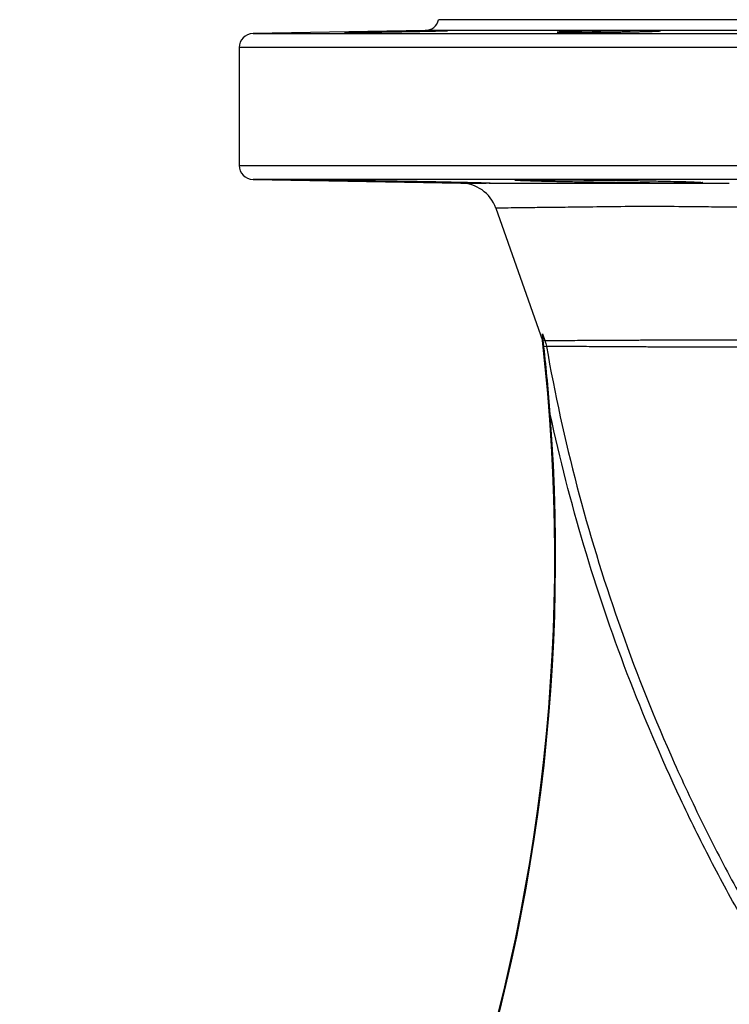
# Model space of a CAD drawing. Header units: millimetres. Extents: x 3 to 811, y 3 to 1103.
# Tile 4 of 8: x 110 to 261, y 893 to 1103. Entities that reach past the tile are written whole.
import ezdxf

# ---------------------------------------------------------------- set-up
doc = ezdxf.new("R2010")
doc.units = ezdxf.units.MM

msp = doc.modelspace()

# ---------------------------------------------------------------- linework, layer by layer
at = {"color": 7, "linetype": 'Continuous', "lineweight": 25}
for p, q in [((519.4, 1102.61), (199.4, 1102.61)), ((196.53, 1100.3), (159.85, 1099.66)), ((156.9, 1096.66), (156.9, 1071.56)), ((159.85, 1068.56), (204.17, 1067.78)), ((211.57, 1062.43), (221.49, 1034.2)), ((221.53, 1035.62), (222.02, 1034.23)), ((222.02, 1034.23), (221.69, 1034.11)), ((222.36, 1032.96), (221.83, 1032.87))]:
    msp.add_line(p, q, dxfattribs=at)
at = {"color": 8, "linetype": 'Continuous', "lineweight": 25}
for p, q in [((522.27, 1100.3), (196.53, 1100.3)), ((159.85, 1099.66), (558.95, 1099.66)), ((561.9, 1096.66), (156.9, 1096.66)), ((156.9, 1071.56), (561.9, 1071.56)), ((558.95, 1068.56), (159.85, 1068.56))]:
    msp.add_line(p, q, dxfattribs=at)
at = {"color": 7, "linetype": 'Continuous', "lineweight": 25}
for centre, radius, start, end in [((196.48, 1103.3), 3, 271, 346.6766), ((159.9, 1096.66), 3, 91, 180), ((159.9, 1071.56), 3, 180, 269), ((204.02, 1059.79), 8, 19.3754, 89.9889), ((-175.85, 988.17), 400, 315.6384, 6.6076), ((-175.85, 988.17), 400.17, 315.6384, 4.347)]:
    msp.add_arc(centre, radius, start, end, dxfattribs=at)
for points, knots in [([(200.99, 1100.25), (200.8, 1100.25), (200.55, 1100.24), (200.07, 1100.23), (199.9, 1100.22), (199.52, 1100.21), (199.31, 1100.21), (198.65, 1100.19), (198.16, 1100.18), (197.35, 1100.16), (197.06, 1100.16), (196.48, 1100.14), (196.17, 1100.14), (195.24, 1100.12), (194.59, 1100.11), (193.56, 1100.09), (193.21, 1100.08), (192.51, 1100.07), (191.8, 1100.06), (191.09, 1100.05), (190.37, 1100.03), (190.01, 1100.03), (188.92, 1100.01), (188.21, 1100), (187.17, 1099.98), (186.83, 1099.98), (186.15, 1099.97), (185.82, 1099.96), (184.85, 1099.95), (184.24, 1099.94), (183.39, 1099.93), (183.11, 1099.93), (182.58, 1099.92), (182.33, 1099.92), (181.62, 1099.91), (181.2, 1099.91), (180.48, 1099.9), (180.18, 1099.9), (179.83, 1099.9), (179.74, 1099.9), (179.57, 1099.9), (179.51, 1099.9), (179.36, 1099.9), (179.34, 1099.9), (179.43, 1099.91), (179.55, 1099.92), (179.92, 1099.93), (180.18, 1099.93), (180.66, 1099.95), (180.83, 1099.95), (181.21, 1099.96), (181.62, 1099.97), (182.08, 1099.98), (182.58, 1099.99), (182.84, 1099.99), (183.65, 1100.01), (184.24, 1100.02), (185.17, 1100.04), (185.49, 1100.05), (186.15, 1100.06), (186.48, 1100.06), (187.51, 1100.08), (188.2, 1100.1), (189.27, 1100.11), (189.64, 1100.12), (190.36, 1100.13), (190.72, 1100.14), (191.79, 1100.16), (192.5, 1100.17), (193.55, 1100.19), (193.9, 1100.19), (194.57, 1100.2), (195.23, 1100.21), (195.86, 1100.22), (196.47, 1100.23), (196.77, 1100.23), (197.63, 1100.25), (198.15, 1100.25), (199.1, 1100.27), (199.53, 1100.27), (200.25, 1100.28), (200.54, 1100.28), (200.89, 1100.28), (200.99, 1100.28), (201.16, 1100.28), (201.22, 1100.28), (201.36, 1100.28), (201.39, 1100.27), (201.29, 1100.27), (201.18, 1100.26), (200.99, 1100.25)], [0, 0, 0, 0, 0.03125, 0.03125, 0.046875, 0.046875, 0.0625, 0.0625, 0.09375, 0.09375, 0.109375, 0.109375, 0.125, 0.125, 0.15625, 0.15625, 0.171875, 0.171875, 0.1875, 0.203125, 0.203125, 0.21875, 0.21875, 0.25, 0.25, 0.265625, 0.265625, 0.28125, 0.28125, 0.3125, 0.3125, 0.328125, 0.328125, 0.34375, 0.34375, 0.375, 0.375, 0.40625, 0.40625, 0.421875, 0.421875, 0.4375, 0.4375, 0.46875, 0.46875, 0.5, 0.5, 0.53125, 0.53125, 0.546875, 0.546875, 0.5625, 0.578125, 0.578125, 0.59375, 0.59375, 0.625, 0.625, 0.640625, 0.640625, 0.65625, 0.65625, 0.6875, 0.6875, 0.703125, 0.703125, 0.71875, 0.71875, 0.75, 0.75, 0.765625, 0.765625, 0.78125, 0.796875, 0.796875, 0.8125, 0.8125, 0.84375, 0.84375, 0.875, 0.875, 0.90625, 0.90625, 0.921875, 0.921875, 0.9375, 0.9375, 0.96875, 0.96875, 1, 1, 1, 1]), ([(246.28, 1100.25), (246.47, 1100.25), (246.59, 1100.24), (246.66, 1100.23), (246.66, 1100.22), (246.64, 1100.21), (246.61, 1100.21), (246.47, 1100.19), (246.31, 1100.18), (245.96, 1100.16), (245.83, 1100.16), (245.53, 1100.14), (245.36, 1100.14), (244.82, 1100.12), (244.41, 1100.11), (243.69, 1100.09), (243.44, 1100.08), (242.91, 1100.07), (242.36, 1100.06), (241.78, 1100.05), (241.16, 1100.03), (240.85, 1100.03), (239.87, 1100.01), (239.2, 1100), (238.16, 1099.98), (237.81, 1099.98), (237.1, 1099.97), (236.73, 1099.96), (235.66, 1099.95), (234.94, 1099.94), (233.87, 1099.93), (233.51, 1099.93), (232.81, 1099.92), (232.46, 1099.92), (231.44, 1099.91), (230.79, 1099.91), (229.53, 1099.9), (228.95, 1099.9), (228.14, 1099.9), (227.88, 1099.9), (227.39, 1099.9), (227.15, 1099.9), (226.49, 1099.9), (226.11, 1099.9), (225.48, 1099.91), (225.22, 1099.92), (224.85, 1099.93), (224.73, 1099.93), (224.66, 1099.95), (224.65, 1099.95), (224.68, 1099.96), (224.73, 1099.97), (224.86, 1099.98), (225.02, 1099.99), (225.12, 1099.99), (225.47, 1100.01), (225.77, 1100.02), (226.31, 1100.04), (226.5, 1100.05), (226.92, 1100.06), (227.15, 1100.06), (227.86, 1100.08), (228.38, 1100.1), (229.24, 1100.11), (229.54, 1100.12), (230.15, 1100.13), (230.47, 1100.14), (231.43, 1100.16), (232.1, 1100.17), (233.15, 1100.19), (233.51, 1100.19), (234.22, 1100.2), (234.93, 1100.21), (235.64, 1100.22), (236.37, 1100.23), (236.73, 1100.23), (237.8, 1100.25), (238.5, 1100.25), (239.86, 1100.27), (240.53, 1100.27), (241.77, 1100.28), (242.36, 1100.28), (243.17, 1100.28), (243.43, 1100.28), (243.93, 1100.28), (244.16, 1100.28), (244.82, 1100.28), (245.2, 1100.27), (245.84, 1100.27), (246.1, 1100.26), (246.28, 1100.25)], [0, 0, 0, 0, 0.03125, 0.03125, 0.046875, 0.046875, 0.0625, 0.0625, 0.09375, 0.09375, 0.109375, 0.109375, 0.125, 0.125, 0.15625, 0.15625, 0.171875, 0.171875, 0.1875, 0.203125, 0.203125, 0.21875, 0.21875, 0.25, 0.25, 0.265625, 0.265625, 0.28125, 0.28125, 0.3125, 0.3125, 0.328125, 0.328125, 0.34375, 0.34375, 0.375, 0.375, 0.40625, 0.40625, 0.421875, 0.421875, 0.4375, 0.4375, 0.46875, 0.46875, 0.5, 0.5, 0.53125, 0.53125, 0.546875, 0.546875, 0.5625, 0.578125, 0.578125, 0.59375, 0.59375, 0.625, 0.625, 0.640625, 0.640625, 0.65625, 0.65625, 0.6875, 0.6875, 0.703125, 0.703125, 0.71875, 0.71875, 0.75, 0.75, 0.765625, 0.765625, 0.78125, 0.796875, 0.796875, 0.8125, 0.8125, 0.84375, 0.84375, 0.875, 0.875, 0.90625, 0.90625, 0.921875, 0.921875, 0.9375, 0.9375, 0.96875, 0.96875, 1, 1, 1, 1]), ([(208.85, 1067.78), (208.61, 1067.78), (208.34, 1067.79), (207.76, 1067.79), (207.12, 1067.8), (206.39, 1067.81), (205.6, 1067.82), (205.19, 1067.82), (203.87, 1067.84), (202.92, 1067.85), (201.38, 1067.88), (200.85, 1067.89), (199.76, 1067.9), (199.19, 1067.91), (197.48, 1067.94), (196.29, 1067.96), (194.47, 1067.99), (193.85, 1068), (192.59, 1068.02), (191.97, 1068.03), (190.09, 1068.06), (188.84, 1068.08), (186.97, 1068.12), (186.35, 1068.13), (185.12, 1068.15), (184.52, 1068.16), (182.74, 1068.19), (181.6, 1068.21), (179.95, 1068.24), (179.42, 1068.26), (178.39, 1068.27), (177.4, 1068.29), (176.48, 1068.31), (175.61, 1068.33), (175.18, 1068.34), (174, 1068.36), (173.31, 1068.38), (172.42, 1068.4), (172.15, 1068.41), (171.67, 1068.42), (171.45, 1068.42), (170.89, 1068.44), (170.63, 1068.45), (170.42, 1068.46), (170.38, 1068.46), (170.36, 1068.47), (170.37, 1068.47), (170.52, 1068.48), (170.73, 1068.48), (171.22, 1068.48), (171.41, 1068.48), (171.85, 1068.48), (172.1, 1068.47), (172.92, 1068.47), (173.57, 1068.46), (174.7, 1068.45), (175.11, 1068.45), (175.95, 1068.44), (176.83, 1068.43), (177.79, 1068.42), (178.79, 1068.41), (179.32, 1068.4), (180.93, 1068.38), (182.05, 1068.36), (183.8, 1068.34), (184.4, 1068.33), (185.61, 1068.31), (186.23, 1068.3), (188.09, 1068.27), (189.33, 1068.25), (191.21, 1068.22), (191.85, 1068.21), (193.1, 1068.19), (193.72, 1068.18), (195.56, 1068.15), (196.76, 1068.13), (198.51, 1068.09), (199.09, 1068.08), (200.2, 1068.06), (200.74, 1068.05), (202.32, 1068.02), (203.3, 1068), (205.13, 1067.96), (205.94, 1067.94), (207.03, 1067.91), (207.37, 1067.9), (208, 1067.88), (208.29, 1067.88), (208.82, 1067.86), (209.05, 1067.85), (209.46, 1067.84), (209.64, 1067.83), (210.09, 1067.82), (210.27, 1067.81), (210.37, 1067.8), (210.37, 1067.79), (210.32, 1067.79), (210.26, 1067.78), (210.18, 1067.78)], [0, 0, 0, 0, 0.015625, 0.015625, 0.03125, 0.046875, 0.046875, 0.0625, 0.0625, 0.09375, 0.09375, 0.109375, 0.109375, 0.125, 0.125, 0.15625, 0.15625, 0.171875, 0.171875, 0.1875, 0.1875, 0.21875, 0.21875, 0.234375, 0.234375, 0.25, 0.25, 0.28125, 0.28125, 0.296875, 0.296875, 0.3125, 0.328125, 0.328125, 0.34375, 0.34375, 0.375, 0.375, 0.390625, 0.390625, 0.40625, 0.40625, 0.4375, 0.4375, 0.453125, 0.453125, 0.46875, 0.46875, 0.5, 0.5, 0.515625, 0.515625, 0.53125, 0.53125, 0.5625, 0.5625, 0.578125, 0.578125, 0.59375, 0.609375, 0.609375, 0.625, 0.625, 0.65625, 0.65625, 0.671875, 0.671875, 0.6875, 0.6875, 0.71875, 0.71875, 0.734375, 0.734375, 0.75, 0.75, 0.78125, 0.78125, 0.796875, 0.796875, 0.8125, 0.8125, 0.84375, 0.84375, 0.875, 0.875, 0.890625, 0.890625, 0.90625, 0.90625, 0.921875, 0.921875, 0.9375, 0.9375, 0.96875, 0.96875, 0.984375, 0.984375, 1, 1, 1, 1]), ([(247.94, 1067.78), (247.44, 1067.78), (246.92, 1067.79), (245.86, 1067.79), (244.77, 1067.8), (243.63, 1067.81), (242.47, 1067.82), (241.87, 1067.82), (240.05, 1067.84), (238.82, 1067.85), (236.95, 1067.88), (236.32, 1067.88), (235.06, 1067.9), (234.43, 1067.91), (232.55, 1067.94), (231.32, 1067.96), (229.51, 1067.99), (228.92, 1068), (227.74, 1068.02), (227.16, 1068.03), (225.49, 1068.06), (224.43, 1068.08), (222.94, 1068.12), (222.45, 1068.13), (221.53, 1068.15), (221.1, 1068.16), (219.85, 1068.19), (219.11, 1068.21), (218.14, 1068.24), (217.85, 1068.25), (217.31, 1068.27), (216.83, 1068.29), (216.46, 1068.31), (216.14, 1068.33), (216.01, 1068.34), (215.71, 1068.36), (215.63, 1068.38), (215.68, 1068.4), (215.73, 1068.4), (215.89, 1068.42), (215.99, 1068.42), (216.4, 1068.44), (216.78, 1068.45), (217.52, 1068.46), (217.8, 1068.46), (218.41, 1068.47), (218.73, 1068.47), (219.79, 1068.48), (220.58, 1068.48), (221.91, 1068.48), (222.38, 1068.48), (223.35, 1068.48), (223.85, 1068.47), (225.4, 1068.47), (226.49, 1068.46), (228.23, 1068.45), (228.82, 1068.45), (230.01, 1068.44), (231.22, 1068.43), (232.45, 1068.42), (233.7, 1068.41), (234.33, 1068.4), (236.22, 1068.38), (237.47, 1068.36), (239.33, 1068.34), (239.94, 1068.33), (241.17, 1068.31), (241.77, 1068.3), (243.55, 1068.28), (244.68, 1068.26), (246.3, 1068.22), (246.84, 1068.21), (247.86, 1068.19), (248.35, 1068.18), (249.77, 1068.15), (250.63, 1068.13), (251.79, 1068.1), (252.16, 1068.08), (252.84, 1068.06), (253.15, 1068.05), (254.01, 1068.02), (254.48, 1068), (255.2, 1067.96), (255.44, 1067.94), (255.62, 1067.91), (255.65, 1067.9), (255.66, 1067.89), (255.63, 1067.88), (255.52, 1067.86), (255.43, 1067.85), (255.2, 1067.84), (255.06, 1067.83), (254.54, 1067.82), (254.08, 1067.81), (253.23, 1067.8), (252.92, 1067.79), (252.25, 1067.79), (251.89, 1067.78), (251.51, 1067.78)], [0, 0, 0, 0, 0.015625, 0.015625, 0.03125, 0.046875, 0.046875, 0.0625, 0.0625, 0.09375, 0.09375, 0.109375, 0.109375, 0.125, 0.125, 0.15625, 0.15625, 0.171875, 0.171875, 0.1875, 0.1875, 0.21875, 0.21875, 0.234375, 0.234375, 0.25, 0.25, 0.28125, 0.28125, 0.296875, 0.296875, 0.3125, 0.328125, 0.328125, 0.34375, 0.34375, 0.375, 0.375, 0.390625, 0.390625, 0.40625, 0.40625, 0.4375, 0.4375, 0.453125, 0.453125, 0.46875, 0.46875, 0.5, 0.5, 0.515625, 0.515625, 0.53125, 0.53125, 0.5625, 0.5625, 0.578125, 0.578125, 0.59375, 0.609375, 0.609375, 0.625, 0.625, 0.65625, 0.65625, 0.671875, 0.671875, 0.6875, 0.6875, 0.71875, 0.71875, 0.734375, 0.734375, 0.75, 0.75, 0.78125, 0.78125, 0.796875, 0.796875, 0.8125, 0.8125, 0.84375, 0.84375, 0.875, 0.875, 0.890625, 0.890625, 0.90625, 0.90625, 0.921875, 0.921875, 0.9375, 0.9375, 0.96875, 0.96875, 0.984375, 0.984375, 1, 1, 1, 1]), ([(204.17, 1067.78), (204.16, 1067.78), (204.09, 1067.78), (204.34, 1067.78), (205.02, 1067.78), (206.4, 1067.78), (208.03, 1067.78), (208.85, 1067.78)], [0, 0, 0, 0, 0.003799, 0.215803, 0.427807, 0.713184, 1, 1, 1, 1]), ([(210.18, 1067.78), (210.16, 1067.78), (210.13, 1067.78), (210.08, 1067.78), (210.02, 1067.78), (209.94, 1067.78), (209.84, 1067.78), (209.73, 1067.78), (209.68, 1067.78)], [0, 0, 0, 0, 0.101335, 0.250882, 0.39355, 0.501015, 0.761361, 1, 1, 1, 1]), ([(210.18, 1067.78), (212.34, 1067.78), (215.08, 1067.78), (218.83, 1067.78), (219.25, 1067.78), (220.12, 1067.78), (220.56, 1067.78), (221.91, 1067.78), (222.84, 1067.78), (225.73, 1067.78), (227.77, 1067.78), (232.11, 1067.78), (234.4, 1067.78), (239.21, 1067.78), (241.72, 1067.78), (245.66, 1067.78), (247, 1067.78), (249.75, 1067.78), (251.14, 1067.78), (255.39, 1067.78), (258.32, 1067.78), (261.33, 1067.78)], [0, 0, 0, 0, 0.25, 0.25, 0.28125, 0.28125, 0.3125, 0.3125, 0.375, 0.375, 0.5, 0.5, 0.625, 0.625, 0.75, 0.75, 0.8125, 0.8125, 0.875, 0.875, 1, 1, 1, 1]), ([(251.51, 1067.78), (251.41, 1067.78), (251.22, 1067.78), (250.93, 1067.78), (250.62, 1067.78), (250.32, 1067.78), (250, 1067.78), (249.67, 1067.78), (249.34, 1067.78), (249, 1067.78), (248.65, 1067.78), (248.3, 1067.78), (248.06, 1067.78), (247.94, 1067.78)], [0, 0, 0, 0, 0.0914273, 0.1825444, 0.2734195, 0.3641214, 0.4547191, 0.5452821, 0.6358797, 0.7265814, 0.8174562, 0.908573, 1, 1, 1, 1]), ([(221.53, 1035.62), (221.55, 1035.32), (221.57, 1035.05), (221.58, 1034.63), (221.58, 1034.46), (221.57, 1034.1), (221.54, 1034.05), (221.49, 1034.2)], [0, 0, 0, 0, 0.25, 0.25, 0.5, 0.5, 1, 1, 1, 1]), ([(221.69, 1034.11), (221.66, 1034.41), (221.63, 1034.69), (221.58, 1035.1), (221.57, 1035.23), (221.55, 1035.41), (221.55, 1035.46), (221.54, 1035.56), (221.53, 1035.6), (221.53, 1035.62)], [0, 0, 0, 0, 0.5, 0.5, 0.75, 0.75, 0.875, 0.875, 1, 1, 1, 1]), ([(221.83, 1032.87), (221.81, 1033.08), (221.78, 1033.29), (221.74, 1033.71), (221.71, 1033.91), (221.69, 1034.11)], [0, 0, 0, 0, 0.5, 0.5, 1, 1, 1, 1]), ([(223.17, 1018.5), (222.99, 1020.9), (222.79, 1023.3), (222.34, 1028.09), (222.1, 1030.48), (221.83, 1032.87)], [0, 0, 0, 0, 0.5, 0.5, 1, 1, 1, 1]), ([(222.02, 1034.23), (222.4, 1034.23), (222.97, 1034.24), (224.49, 1034.24), (225.44, 1034.25), (226.87, 1034.26), (227.17, 1034.26), (227.79, 1034.26), (228.11, 1034.26), (229.11, 1034.27), (229.82, 1034.27), (232.07, 1034.28), (233.75, 1034.29), (237.43, 1034.31), (239.44, 1034.32), (242.7, 1034.34), (243.83, 1034.34), (245.59, 1034.35), (246.18, 1034.36), (247.4, 1034.36), (248.02, 1034.36), (249.88, 1034.37), (251.16, 1034.37), (253.73, 1034.37), (255.03, 1034.37), (257, 1034.37), (257.67, 1034.37), (259, 1034.37), (259.67, 1034.36), (260.68, 1034.36), (261.02, 1034.36), (261.7, 1034.36), (262.04, 1034.36), (263.08, 1034.36), (263.77, 1034.36), (264.48, 1034.36)], [0, 0, 0, 0, 0.125, 0.125, 0.25, 0.25, 0.28125, 0.28125, 0.3125, 0.3125, 0.375, 0.375, 0.5, 0.5, 0.625, 0.625, 0.6875, 0.6875, 0.71875, 0.71875, 0.75, 0.75, 0.8125, 0.8125, 0.875, 0.875, 0.90625, 0.90625, 0.9375, 0.9375, 0.953125, 0.953125, 0.96875, 0.96875, 1, 1, 1, 1]), ([(222.36, 1032.96), (224.14, 1022.91), (226.31, 1012.99), (231.43, 993.4), (234.38, 983.73), (241.04, 964.64), (244.75, 955.22), (250.89, 941.27), (253.04, 936.65), (257.52, 927.49), (259.85, 922.95), (264.7, 913.97), (267.22, 909.53), (272.41, 900.76), (275.09, 896.44), (283.38, 883.65), (289.23, 875.35), (298.51, 863.26), (301.69, 859.29), (306.58, 853.43), (308.23, 851.48), (311.57, 847.63), (313.26, 845.72), (318.39, 840.05), (321.88, 836.33), (327.23, 830.87), (329.04, 829.07), (331.77, 826.39), (332.68, 825.5), (334.06, 824.18), (334.52, 823.73), (335.21, 823.07), (335.45, 822.86), (335.9, 822.41), (336.13, 822.19), (336.35, 821.96)], [0, 0, 0, 0, 0.125, 0.125, 0.25, 0.25, 0.375, 0.375, 0.4375, 0.4375, 0.5, 0.5, 0.5625, 0.5625, 0.625, 0.625, 0.75, 0.75, 0.8125, 0.8125, 0.84375, 0.84375, 0.875, 0.875, 0.9375, 0.9375, 0.96875, 0.96875, 0.984375, 0.984375, 0.992188, 0.992188, 0.996094, 0.996094, 1, 1, 1, 1]), ([(264.68, 1032.83), (263.98, 1032.83), (263.29, 1032.83), (262.27, 1032.82), (261.93, 1032.82), (261.25, 1032.81), (260.92, 1032.81), (259.91, 1032.81), (259.24, 1032.81), (257.92, 1032.81), (257.26, 1032.81), (255.3, 1032.8), (254.01, 1032.8), (251.45, 1032.8), (250.18, 1032.81), (248.31, 1032.82), (247.7, 1032.82), (246.49, 1032.83), (245.89, 1032.83), (244.13, 1032.84), (243.01, 1032.85), (239.75, 1032.87), (237.74, 1032.88), (234.07, 1032.9), (232.4, 1032.91), (230.14, 1032.92), (229.44, 1032.92), (228.44, 1032.93), (228.12, 1032.93), (227.5, 1032.94), (227.2, 1032.94), (225.77, 1032.94), (224.83, 1032.95), (223.3, 1032.96), (222.73, 1032.96), (222.36, 1032.96)], [0, 0, 0, 0, 0.03125, 0.03125, 0.046875, 0.046875, 0.0625, 0.0625, 0.09375, 0.09375, 0.125, 0.125, 0.1875, 0.1875, 0.25, 0.25, 0.28125, 0.28125, 0.3125, 0.3125, 0.375, 0.375, 0.5, 0.5, 0.625, 0.625, 0.6875, 0.6875, 0.71875, 0.71875, 0.75, 0.75, 0.875, 0.875, 1, 1, 1, 1]), ([(334.93, 820.55), (334.51, 820.98), (334.07, 821.4), (333.19, 822.24), (332.76, 822.66), (331.45, 823.92), (328.84, 826.44), (326.27, 829), (321.2, 834.16), (317.89, 837.66), (308.19, 848.3), (302.01, 855.61), (290.23, 870.65), (284.63, 878.39), (274, 894.27), (268.97, 902.43), (261.87, 914.98), (259.57, 919.22), (256.24, 925.66), (255.15, 927.82), (253.01, 932.17), (251.95, 934.36), (246.8, 945.32), (243.03, 954.2), (236.17, 972.18), (233.09, 981.29), (227.61, 999.73), (225.22, 1009.06), (223.17, 1018.5)], [0, 0, 0, 0, 0.007812, 0.007812, 0.015625, 0.015625, 0.03125, 0.0625, 0.0625, 0.125, 0.125, 0.25, 0.25, 0.375, 0.375, 0.5, 0.5, 0.5625, 0.5625, 0.59375, 0.59375, 0.625, 0.625, 0.75, 0.75, 0.875, 0.875, 1, 1, 1, 1])]:
    msp.add_open_spline(points, degree=3, knots=knots, dxfattribs=at)
for points in [[(208.85, 1067.78), (208.96, 1067.78), (209.17, 1067.78), (209.39, 1067.78), (209.51, 1067.78)], [(222.02, 1034.23), (222.17, 1033.82), (222.28, 1033.4), (222.36, 1032.96)]]:
    msp.add_open_spline(points, degree=3, dxfattribs=at)
at = {"color": 8, "linetype": 'Continuous', "lineweight": 25}
msp.add_open_spline([(264.26, 1062.61), (262.45, 1062.63), (258.83, 1062.67), (252.52, 1062.74), (245.49, 1062.8), (238.03, 1062.76), (231.33, 1062.67), (225.55, 1062.6), (220.77, 1062.55), (216.93, 1062.5), (214.06, 1062.47), (212.44, 1062.45), (211.75, 1062.44), (211.51, 1062.44), (211.57, 1062.44), (211.58, 1062.44)], degree=3, knots=[0, 0, 0, 0, 0.0560006, 0.1121345, 0.2068514, 0.3015687, 0.3988603, 0.4961513, 0.590653, 0.6851551, 0.7823792, 0.8796033, 0.9386305, 0.9976576, 1, 1, 1, 1], dxfattribs=at)

doc.saveas('drawing.dxf')
